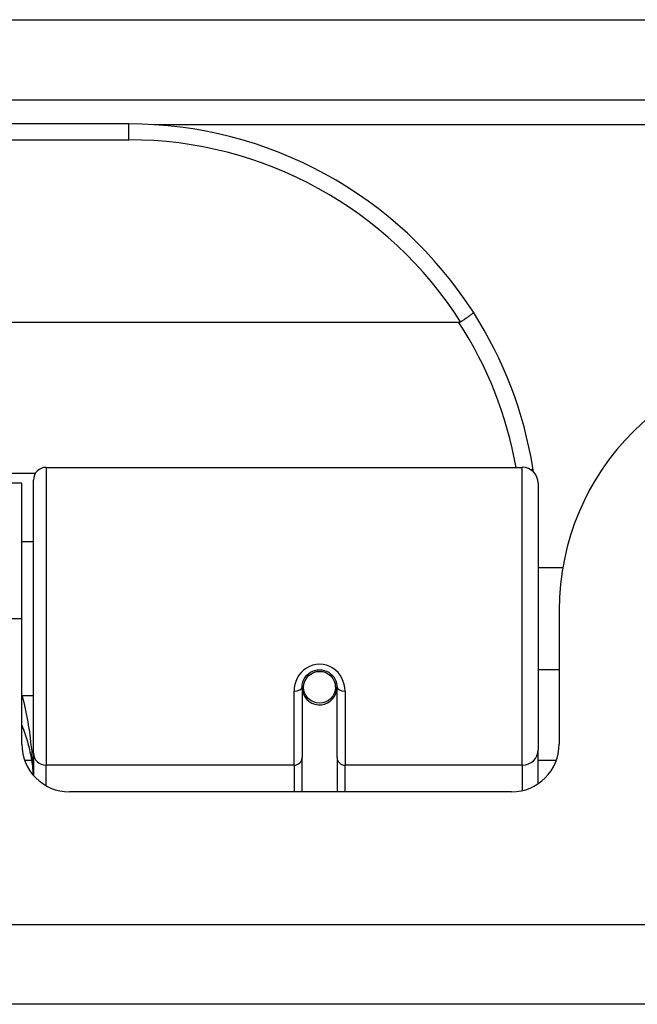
# Model space of a CAD drawing. Header units: inches. Extents: x 23 to 567, y 61 to 264.
# Tile 41 of 256: x 127.529 to 128.294, y 61.548 to 62.767. Entities that reach past the tile are written whole.
import ezdxf

# ---------------------------------------------------------------- set-up
doc = ezdxf.new("R2010")
doc.units = ezdxf.units.IN
doc.header["$MEASUREMENT"] = 0
doc.layers.add('Visible Edges(ANSI)', color=7, linetype='Continuous', lineweight=25)
doc.layers.add('Visible Tangent Edges(ANSI)', color=7, linetype='Continuous', lineweight=25)

msp = doc.modelspace()

# ---------------------------------------------------------------- linework, layer by layer
at = {"layer": 'Visible Edges(ANSI)'}
for p, q in [((77.3637, 62.6675), (131.1657, 62.6675)), ((127.6642, 62.6375), (126.1681, 62.6375)), ((128.073, 62.3919), (125.7593, 62.3919)), ((127.5618, 62.2125), (128.1514, 62.2125)), ((127.5461, 61.8591), (127.5461, 62.1968)), ((127.5317, 62.193), (126.3007, 62.193)), ((127.5317, 62.025), (127.5317, 62.193)), ((128.1711, 62.1929), (128.1711, 61.863)), ((127.5461, 62.1205), (127.5317, 62.1205)), ((128.2015, 62.088), (128.1711, 62.088)), ((128.1972, 62.036), (128.1972, 61.8701)), ((127.5317, 61.8701), (127.5317, 62.025)), ((128.1972, 61.962), (128.1711, 61.962)), ((127.8788, 61.9404), (127.8788, 61.8534)), ((127.9216, 61.9447), (127.9197, 61.9443)), ((127.92, 61.938), (127.9219, 61.938)), ((127.9201, 61.9404), (127.9201, 61.9444)), ((127.9221, 61.8534), (127.9221, 61.9404)), ((127.5461, 61.9296), (127.5317, 61.9296)), ((127.8811, 61.9363), (127.8788, 61.9358)), ((127.5461, 61.8591), (127.5461, 61.8314)), ((127.8788, 61.811), (127.8788, 61.8534)), ((127.9221, 61.8534), (127.9221, 61.811)), ((128.1711, 61.8211), (128.1711, 61.863)), ((128.1381, 61.811), (127.5907, 61.811)), ((131.0672, 61.548), (77.4622, 61.548))]:
    msp.add_line(p, q, dxfattribs=at)
at = {"layer": 'Visible Edges(ANSI)', "flags": 128}
for points in [[(128.0908, 62.4044), (128.0908, 62.4043), (128.0908, 62.4041), (128.0907, 62.4039), (128.0905, 62.4037), (128.0902, 62.4034), (128.0899, 62.4031), (128.0895, 62.4027), (128.089, 62.4023), (128.0885, 62.4019), (128.0879, 62.4014), (128.0873, 62.4009), (128.0866, 62.4003), (128.0858, 62.3998), (128.085, 62.3992), (128.0842, 62.3986), (128.0833, 62.3979), (128.0823, 62.3973), (128.0814, 62.3966), (128.0804, 62.3959), (128.0794, 62.3952), (128.0783, 62.3945), (128.0773, 62.3938), (128.0762, 62.3931), (128.0751, 62.3924)], [(128.0751, 62.3924), (128.075, 62.3924), (128.0749, 62.3923), (128.0749, 62.3923), (128.0748, 62.3922), (128.0747, 62.3922), (128.0746, 62.3922), (128.0745, 62.3921), (128.0745, 62.3921), (128.0744, 62.3921), (128.0743, 62.3921), (128.0742, 62.392), (128.0741, 62.392), (128.074, 62.392), (128.0739, 62.392), (128.0739, 62.3919), (128.0738, 62.3919), (128.0737, 62.3919), (128.0736, 62.3919), (128.0735, 62.3919), (128.0734, 62.3919), (128.0733, 62.3919), (128.0732, 62.3919), (128.0731, 62.3919), (128.073, 62.3919)], [(128.1653, 62.2068), (128.1653, 62.207), (128.1653, 62.2072), (128.1652, 62.2074), (128.1652, 62.2076), (128.1652, 62.2078), (128.1651, 62.208), (128.1651, 62.2082), (128.1651, 62.2084), (128.165, 62.2086), (128.165, 62.2088), (128.165, 62.2091), (128.1649, 62.2093), (128.1649, 62.2095), (128.1649, 62.2097), (128.1648, 62.2099), (128.1648, 62.2101), (128.1648, 62.2103), (128.1647, 62.2105), (128.1647, 62.2107), (128.1647, 62.2109), (128.1646, 62.2111), (128.1646, 62.2113), (128.1646, 62.2116), (128.1645, 62.2118)], [(127.8788, 61.9404), (127.8789, 61.943), (127.8794, 61.9456), (127.8802, 61.9482), (127.8814, 61.9507), (127.8829, 61.9531), (127.8847, 61.9553), (127.8868, 61.9572), (127.8892, 61.9589), (127.8918, 61.9602), (127.8946, 61.9612), (127.8975, 61.9618), (127.9004, 61.962), (127.9034, 61.9618), (127.9063, 61.9612), (127.9091, 61.9602), (127.9117, 61.9589), (127.9141, 61.9572), (127.9162, 61.9552), (127.9179, 61.9531), (127.9194, 61.9507), (127.9206, 61.9482), (127.9214, 61.9456), (127.9219, 61.943), (127.9221, 61.9404)], [(127.5317, 61.8933), (127.5327, 61.8908), (127.5336, 61.8883), (127.5345, 61.8858), (127.5354, 61.8833), (127.5363, 61.8807), (127.5371, 61.8782), (127.5379, 61.8757), (127.5386, 61.8731), (127.5393, 61.8706), (127.54, 61.868), (127.5406, 61.8654), (127.5412, 61.8629), (127.5418, 61.8603), (127.5423, 61.8577), (127.5428, 61.8551), (127.5433, 61.8526), (127.5437, 61.85), (127.5441, 61.8474), (127.5444, 61.8448), (127.5447, 61.8422), (127.545, 61.8396), (127.5453, 61.8371), (127.5455, 61.8345), (127.5457, 61.8319)]]:
    msp.add_lwpolyline(points, dxfattribs=at)
at = {"layer": 'Visible Edges(ANSI)'}
msp.add_circle((127.9004, 61.9404), 0.0197, dxfattribs=at)
for centre, radius, start, end in [((127.6642, 62.1307), 0.5069, 32.6858, 90), ((127.6642, 62.1307), 0.5069, 9.2068, 32.6858), ((128.5092, 62.036), 0.312, 90, 180), ((127.5618, 62.1968), 0.0157, 90, 180), ((128.1514, 62.1929), 0.0197, 0, 90), ((127.9004, 61.9404), 0.0217, 191.8292, 0), ((127.5907, 61.8701), 0.0591, 180, 270), ((128.1381, 61.8701), 0.0591, 270, 0)]:
    msp.add_arc(centre, radius, start, end, dxfattribs=at)
at = {"layer": 'Visible Tangent Edges(ANSI)'}
for p, q in [((77.3637, 62.7665), (130.3985, 62.7665)), ((127.6642, 62.6179), (127.6642, 62.6375)), ((130.2665, 62.6365), (127.696, 62.6365)), ((126.1681, 62.6179), (127.6642, 62.6179)), ((127.5618, 62.2125), (127.5618, 61.8439)), ((128.1514, 61.8439), (128.1514, 62.2125)), ((127.5483, 62.2049), (126.284, 62.2049)), ((127.5317, 62.025), (126.3007, 62.025)), ((127.8689, 61.8439), (127.8689, 61.9357)), ((127.9319, 61.9357), (127.9319, 61.8439)), ((127.5351, 61.8503), (127.5436, 61.8503)), ((127.8689, 61.8439), (127.5618, 61.8439)), ((127.5618, 61.8186), (127.5618, 61.8439)), ((127.8689, 61.8439), (127.8689, 61.811)), ((128.1514, 61.8439), (127.9319, 61.8439)), ((127.9319, 61.811), (127.9319, 61.8439)), ((128.1514, 61.8439), (128.1514, 61.8125)), ((128.1711, 61.8503), (128.1937, 61.8503)), ((77.4622, 61.647), (131.0672, 61.647))]:
    msp.add_line(p, q, dxfattribs=at)
at = {"layer": 'Visible Tangent Edges(ANSI)', "flags": 128}
for points in [[(127.9319, 61.9357), (127.9317, 61.9397), (127.9309, 61.9437), (127.9297, 61.9477), (127.9281, 61.9515), (127.9259, 61.9552), (127.9233, 61.9585), (127.9203, 61.9615), (127.9168, 61.964), (127.913, 61.9661), (127.909, 61.9677), (127.9047, 61.9686), (127.9004, 61.9689), (127.8962, 61.9686), (127.8919, 61.9677), (127.8879, 61.9662), (127.8841, 61.9641), (127.8806, 61.9616), (127.8775, 61.9585), (127.8749, 61.9552), (127.8727, 61.9516), (127.871, 61.9477), (127.8699, 61.9438), (127.8691, 61.9397), (127.8689, 61.9357)], [(127.5459, 61.8316), (127.5458, 61.8357), (127.5456, 61.8399), (127.5454, 61.8441), (127.5452, 61.8482), (127.5449, 61.8524), (127.5446, 61.8565), (127.5443, 61.8607), (127.5439, 61.8648), (127.5434, 61.8689), (127.543, 61.873), (127.5425, 61.8772), (127.5419, 61.8813), (127.5414, 61.8854), (127.5408, 61.8895), (127.5401, 61.8935), (127.5394, 61.8976), (127.5387, 61.9016), (127.5379, 61.9056), (127.5371, 61.9097), (127.5363, 61.9137), (127.5354, 61.9177), (127.5344, 61.9216), (127.5335, 61.9256), (127.5324, 61.9296)]]:
    msp.add_lwpolyline(points, dxfattribs=at)
at = {"layer": 'Visible Tangent Edges(ANSI)'}
for centre, start, end in [((127.6642, 62.1307), 32.4989, 90), ((127.6642, 62.1269), 10.1223, 32.9448)]:
    msp.add_arc(centre, 0.4872, start, end, dxfattribs=at)
for centre, major_axis, ratio, start_param, end_param in [((128.1451, 62.2086), (0.0194, 0.0031), 0.187438, 5.738696, 6.283185), ((127.8689, 61.9404), (0.00984, 0), 0.476565, 4.712389, 6.283185), ((127.9319, 61.9404), (-0.00984, 0), 0.476565, 0, 1.570796), ((127.5618, 61.8591), (-0.0157, 0), 0.965926, 0, 1.570796), ((127.8689, 61.8534), (0.00984, 0), 0.965926, 4.712389, 6.283185), ((127.9319, 61.8534), (-0.00984, 0), 0.965926, 0, 1.570796), ((128.1514, 61.863), (0.0197, 0), 0.965926, 4.712389, 6.283185)]:
    msp.add_ellipse(centre, major_axis=major_axis, ratio=ratio, start_param=start_param, end_param=end_param, dxfattribs=at)

doc.saveas('drawing.dxf')
